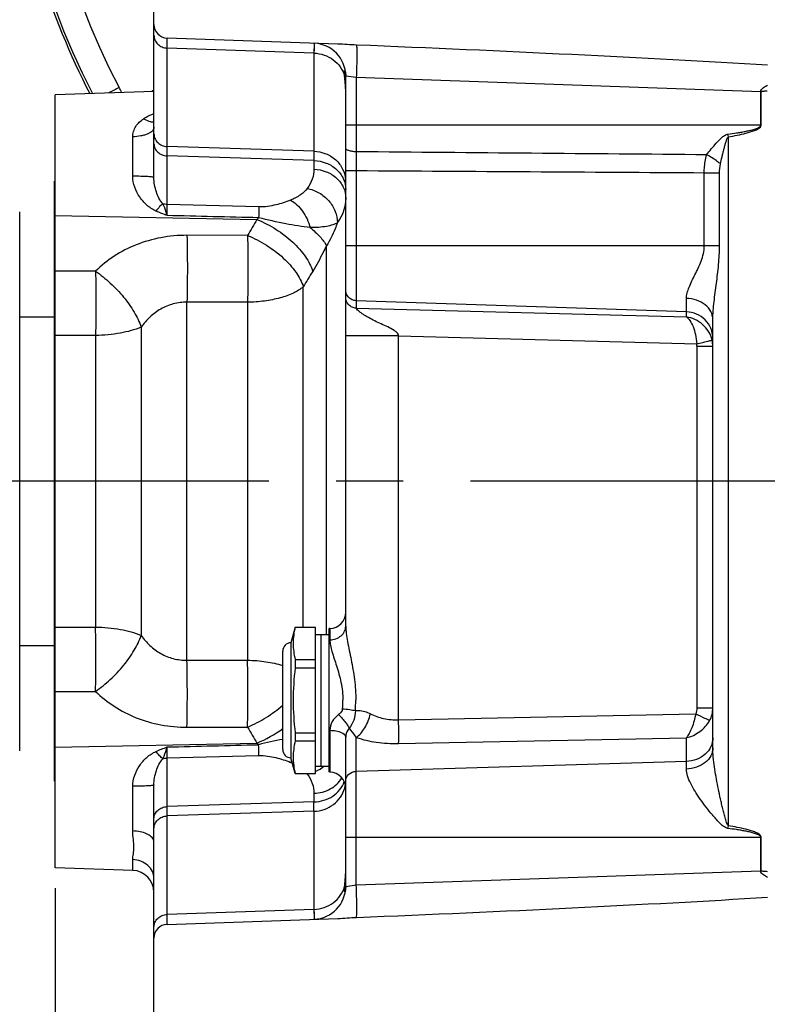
# Model space of a CAD drawing. Header units: millimetres. Extents: x 0 to 1189, y 0 to 841.
# Tile 58 of 68: x 877 to 932, y 359 to 431. Entities that reach past the tile are written whole.
import ezdxf

# ---------------------------------------------------------------- set-up
doc = ezdxf.new("R2010")
doc.units = ezdxf.units.MM
doc.header["$LTSCALE"] = 65.395
doc.linetypes.add('CENTER', pattern=[0.6, 0.375, -0.075, 0.075, -0.075])
doc.layers.get('0').update_dxf_attribs({"linetype": 'CONTINUOUS'})
doc.layers.add('3_ALL_AXES', color=7, linetype='CONTINUOUS')
doc.layers.add('LAY0001', color=7, linetype='CONTINUOUS')
doc.styles.get("Standard").update_dxf_attribs({"font": 'arial.ttf'})
doc.dimstyles.new('DIMSTYLE_2', dxfattribs={"dimtxt": 3, "dimasz": 3, "dimexe": 2, "dimexo": 1.5, "dimgap": 0.75, "dimtad": 1, "dimdec": 1, "dimlfac": 2.5, "dimdsep": 46, "dimtxsty": 'Standard', "dimblk": '_FILLED', "dimblk1": '_FILLED', "dimblk2": '_FILLED', "dimcen": 0.09, "dimadec": 1, "dimazin": 2, "dimtp": 0.5, "dimtm": 0.5, "dimtfac": 1, "dimtdec": 1, "dimtofl": 0, "dimtmove": 0, "dimatfit": 3, "dimldrblk": '_FILLED', "dimfxl": 0, "dimtolj": 1, "dimarcsym": 0})
doc.dimstyles.new('DIMSTYLE_3', dxfattribs={"dimtxt": 3, "dimasz": 3, "dimexe": 2, "dimexo": 1.5, "dimgap": 0.75, "dimtad": 1, "dimdec": 0, "dimlfac": 2.5, "dimdsep": 46, "dimtxsty": 'Standard', "dimblk": '_FILLED', "dimblk1": '_FILLED', "dimblk2": '_FILLED', "dimcen": 0.09, "dimadec": 0, "dimazin": 2, "dimtp": 0.5, "dimtm": 0.5, "dimtfac": 1, "dimtdec": 0, "dimtofl": 0, "dimtmove": 0, "dimatfit": 3, "dimldrblk": '_FILLED', "dimfxl": 0, "dimtolj": 1, "dimarcsym": 0})

# ---------------------------------------------------------------- blocks, each defined once
blk = doc.blocks.new('_FILLED')
at = {"color": 0, "linetype": 'ByBlock'}
blk.add_solid([(0, 0), (-1, 0.25), (-1, -0.25)], dxfattribs=at)
blk = doc.blocks.new('*D4')
at = {"color": 2, "linetype": 'Continuous'}
for p, q in [((825.397, 402.179), (825.397, 604.364)), ((931.677, 461.294), (931.677, 604.364)), ((825.397, 602.364), (878.537, 602.364)), ((931.677, 602.364), (878.537, 602.364))]:
    blk.add_line(p, q, dxfattribs=at)
at = {"color": 2, "linetype": 'Continuous', "xscale": 3, "yscale": 3, "zscale": 3, "rotation": 180}
blk.add_blockref('_FILLED', (825.397, 602.364), dxfattribs=at)
at = {"color": 2, "linetype": 'Continuous', "xscale": 3, "yscale": 3, "zscale": 3}
blk.add_blockref('_FILLED', (931.677, 602.364), dxfattribs=at)
at = {"color": 2, "linetype": 'Continuous', "insert": (878.537, 606.114), "char_height": 3, "width": 6.99257, "attachment_point": 2, "line_spacing_factor": 0.9}
blk.add_mtext('266', dxfattribs=at)
blk = doc.blocks.new('*D7')
at = {"color": 2, "linetype": 'Continuous'}
for p, q in [((983.677, 373.551), (983.677, 281.724)), ((879.677, 367.951), (879.677, 281.724)), ((879.677, 283.724), (931.677, 283.724)), ((983.677, 283.724), (931.677, 283.724))]:
    blk.add_line(p, q, dxfattribs=at)
at = {"color": 2, "linetype": 'Continuous', "xscale": 3, "yscale": 3, "zscale": 3, "rotation": 180}
blk.add_blockref('_FILLED', (879.677, 283.724), dxfattribs=at)
at = {"color": 2, "linetype": 'Continuous', "xscale": 3, "yscale": 3, "zscale": 3}
blk.add_blockref('_FILLED', (983.677, 283.724), dxfattribs=at)
at = {"color": 2, "linetype": 'Continuous', "insert": (931.677, 287.474), "char_height": 3, "width": 6.99257, "attachment_point": 2, "line_spacing_factor": 0.9}
blk.add_mtext('260', dxfattribs=at)

msp = doc.modelspace()

# ---------------------------------------------------------------- linework, layer by layer
at = {"color": 7, "linetype": 'Continuous'}
for p, q in [((886.877, 419.861), (886.877, 448.808)), ((900.302, 429.61), (887.842, 430.045)), ((900.877, 387.099), (900.877, 427.272)), ((879.597, 419.562), (879.677, 419.602)), ((879.597, 419.562), (879.597, 375.796)), ((877.077, 377.996), (877.077, 417.362)), ((927.677, 378.217), (927.677, 409.495)), ((898.677, 376.336), (898.677, 387.021)), ((900.877, 368.085), (900.877, 378.987)), ((879.677, 375.756), (879.597, 375.796)), ((886.877, 331.279), (886.877, 375.497)), ((887.842, 365.313), (900.302, 365.748))]:
    msp.add_line(p, q, dxfattribs=at)
at = {"color": 9, "linetype": 'Continuous'}
for p, q in [((887.842, 417.891), (887.842, 430.045)), ((887.842, 429.762), (887.842, 429.91)), ((887.842, 429.322), (887.842, 429.762)), ((898.561, 429.671), (898.561, 429.66)), ((898.561, 429.671), (898.561, 429.66)), ((898.561, 429.66), (898.562, 429.626)), ((898.561, 429.66), (898.562, 429.626)), ((898.562, 429.626), (898.561, 428.948)), ((898.562, 429.49), (898.562, 429.264)), ((898.561, 428.948), (887.842, 429.322)), ((898.562, 429.264), (898.561, 428.948)), ((898.561, 428.948), (898.561, 421.784)), ((901.649, 427.164), (900.877, 427.272)), ((901.649, 427.164), (901.649, 421.742)), ((931.173, 426.133), (901.649, 427.164)), ((931.208, 426.133), (931.173, 426.133)), ((931.173, 423.679), (931.173, 426.133)), ((931.208, 423.679), (931.208, 426.133)), ((886.867, 424.536), (886.877, 424.54)), ((886.867, 424.535), (886.877, 424.539)), ((931.208, 423.679), (900.877, 423.679)), ((885.333, 419.957), (885.333, 422.839)), ((928.814, 372.521), (928.814, 422.836)), ((898.561, 421.784), (887.842, 422.126)), ((898.561, 421.103), (887.842, 421.446)), ((898.561, 421.103), (898.561, 420.472)), ((901.649, 420.347), (900.877, 420.347)), ((901.649, 420.347), (901.649, 410.324)), ((927.05, 414.879), (927.05, 420.191)), ((928.166, 420.191), (927.05, 420.191)), ((928.166, 414.879), (928.166, 420.191)), ((894.521, 417.713), (887.842, 417.891)), ((893.71, 415.629), (889.288, 415.643)), ((899.472, 386.479), (899.472, 414.874)), ((928.166, 414.879), (900.877, 414.879)), ((897.781, 387.021), (897.781, 411.878)), ((889.288, 384.605), (889.288, 410.752)), ((893.71, 410.75), (889.288, 410.752)), ((893.71, 410.75), (893.71, 384.607)), ((925.747, 410.056), (901.649, 410.869)), ((925.747, 409.678), (925.747, 411.034)), ((901.649, 410.324), (925.747, 409.678)), ((885.951, 408.943), (885.951, 386.415)), ((882.615, 408.328), (882.615, 387.03)), ((904.737, 408.31), (900.877, 408.31)), ((904.737, 380.253), (904.737, 408.31)), ((904.737, 408.31), (926.498, 407.727)), ((926.519, 407.54), (927.677, 407.54)), ((926.519, 407.54), (926.519, 381.123)), ((899.719, 386.915), (899.719, 386.089)), ((889.288, 384.605), (893.71, 384.607)), ((904.737, 380.253), (926.425, 380.69)), ((926.519, 381.123), (927.677, 381.123)), ((889.288, 379.715), (893.71, 379.728)), ((899.719, 379.489), (899.719, 376.442)), ((901.649, 368.193), (901.649, 378.965)), ((904.737, 378.522), (925.747, 378.945)), ((925.747, 376.66), (925.747, 378.945)), ((887.842, 377.467), (894.521, 377.645)), ((887.842, 365.313), (887.842, 377.467)), ((925.747, 377.215), (901.649, 376.487)), ((885.333, 372.134), (885.333, 375.401)), ((898.561, 374.886), (898.561, 374.255)), ((898.561, 374.255), (887.842, 373.912)), ((898.561, 373.574), (887.842, 373.231)), ((898.561, 373.574), (898.561, 366.41)), ((900.877, 371.679), (931.208, 371.679)), ((931.173, 369.224), (931.173, 371.679)), ((931.208, 369.224), (931.208, 371.679)), ((885.333, 369.254), (885.333, 370.041)), ((901.649, 368.193), (931.173, 369.224)), ((931.208, 369.224), (931.173, 369.224)), ((900.877, 368.085), (901.649, 368.193)), ((898.561, 366.41), (887.842, 366.036)), ((898.561, 366.41), (898.562, 366.097)), ((898.561, 366.41), (898.562, 365.733)), ((887.842, 365.372), (887.842, 365.549)), ((887.842, 365.32), (887.842, 365.372)), ((898.562, 365.733), (898.561, 365.687)), ((887.842, 365.313), (887.842, 365.32))]:
    msp.add_line(p, q, dxfattribs=at)
for points in [[(887.842, 429.91), (887.842, 430.009), (887.842, 430.036), (887.842, 430.045)], [(898.562, 429.626), (898.562, 429.569), (898.562, 429.49)], [(898.562, 366.097), (898.562, 365.87), (898.562, 365.791), (898.562, 365.733)], [(887.842, 365.549), (887.842, 365.752), (887.842, 366.036)], [(898.562, 365.733), (898.561, 365.699), (898.561, 365.687)]]:
    msp.add_lwpolyline(points, dxfattribs=at)
at = {"color": 7, "linetype": 'Continuous'}
for centre, radius, start, end in [((931.677, 451.279), 60.4, 143.19461, 200.19993), ((931.677, 451.279), 55.4, 152.27497, 207.14984), ((887.877, 431.045), 1, 180, 268), ((898.477, 427.272), 2.4, 0, 87.80418), ((889.455, 422.202), 4.8, 122.50047, 124.58139), ((899.677, 388.115), 1.2, 272, 360), ((899.677, 375.243), 1.2, 0, 88), ((885.277, 367.655), 1.6, 0.48113, 88), ((898.477, 368.085), 2.4, 272.46054, 360), ((887.877, 364.313), 1, 92, 180)]:
    msp.add_arc(centre, radius, start, end, dxfattribs=at)
at = {"color": 9, "linetype": 'Continuous'}
for centre, radius, start, end in [((931.607, 451.279), 53.4, 152.27497, 207.72503), ((931.677, 451.335), 55.6, 187.29688, 207.11578), ((937.185, 325.99), 113.5, 117.74993, 118.17259), ((877.608, 422.899), 7.603, 24.70128, 27.72431), ((890.744, 416.238), 38.638, 9.8324, 10.13075), ((638.806, 421.443), 259.756, 359.92495, 0.07505), ((1433.669, 421.045), 532.02, 179.9249, 180.0751), ((898.752, 419.529), 2.125, 4.03191, 4.25626), ((1165.014, 257.903), 313.82, 149.58032, 149.82777), ((886.133, 425.534), 12.022, 313.40257, 314.24393), ((1257.86, 195.206), 420.243, 148.78293, 148.96326), ((925.698, 407.54), 1.979, 0.02021, 13.12152), ((925.663, 407.54), 0.856, 0.00799, 12.61659), ((894.614, 381.682), 6.058, 354.15973, 359.96755), ((889.782, 381.682), 11.827, 356.33527, 359.98306), ((925.753, 381.123), 1.924, 331.39772, 359.99732), ((1165.014, 537.455), 313.82, 210.17223, 210.41968), ((891.005, 386.798), 8.909, 292.3574, 306.28925), ((886.133, 369.824), 12.022, 45.75606, 46.59746), ((905.121, 334.809), 44.897, 101.36058, 103.65612), ((895.952, 378.829), 1.902, 297.90706, 301.63063), ((894.975, 372.616), 4.902, 65.82634, 67.61023), ((897.51, 379.074), 2.84, 294.27815, 309.36675), ((896.907, 375.453), 1.436, 35.85565, 37.98733), ((897.593, 378.848), 2.598, 280.59201, 284.7883), ((898.74, 375.831), 2.138, 344.6137, 350.93183), ((594.336, 373.914), 304.225, 359.93592, 0.06408), ((890.93, 379.087), 38.449, 349.86851, 350.16833), ((886.447, 371.326), 0.431, 8.75029, 17.14049), ((886.468, 371.33), 0.409, 0.02937, 8.71239)]:
    msp.add_arc(centre, radius, start, end, dxfattribs=at)
at = {"color": 7, "linetype": 'Continuous'}
for centre, major_axis, start_param, end_param in [((891.544, 427.514), (68.769, -2.401), 0.948875, 1.424377), ((891.544, 367.843), (-68.769, -2.401), 1.717216, 2.192717)]:
    msp.add_ellipse(centre, major_axis=major_axis, ratio=0.034878, start_param=start_param, end_param=end_param, dxfattribs=at)
at = {"color": 9, "linetype": 'Continuous'}
for points, knots in [([(886.877, 430.261), (886.877, 430.141), (886.928, 429.897), (887.143, 429.589), (887.463, 429.38), (887.715, 429.326), (887.842, 429.322)], [0, 0, 0, 0, 0.242925, 0.489985, 0.74287, 1, 1, 1, 1]), ([(901.66, 429.537), (901.667, 429.504), (901.674, 429.413), (901.681, 429.243), (901.684, 429.008), (901.684, 428.586), (901.674, 427.965), (901.659, 427.443), (901.649, 427.164)], [0, 0, 0, 0, 0.042332, 0.114698, 0.214946, 0.339952, 0.647876, 1, 1, 1, 1]), ([(931.173, 426.133), (931.175, 426.193), (931.226, 426.311), (931.361, 426.434), (931.514, 426.532), (931.622, 426.586), (931.677, 426.611)], [0, 0, 0, 0, 0.248375, 0.498863, 0.749484, 1, 1, 1, 1]), ([(931.208, 426.133), (931.208, 426.143), (931.232, 426.151), (931.265, 426.161), (931.314, 426.169), (931.369, 426.176), (931.445, 426.183), (931.539, 426.19), (931.615, 426.194), (931.653, 426.196)], [0, 0, 0, 0, 0.060674, 0.123374, 0.248587, 0.373821, 0.499058, 0.749527, 1, 1, 1, 1]), ([(886.123, 424.158), (886.18, 424.196), (886.418, 424.342), (886.672, 424.458), (886.867, 424.536)], [0, 0, 0, 0, 0.246434, 1, 1, 1, 1]), ([(885.333, 422.839), (885.333, 422.972), (885.373, 423.239), (885.6, 423.726), (885.901, 424.01), (886.123, 424.158)], [0, 0, 0, 0, 0.251136, 0.498585, 1, 1, 1, 1]), ([(886.878, 423.903), (886.761, 423.89), (886.487, 423.944), (886.25, 424.074), (886.123, 424.158)], [0, 0, 0, 0, 0.435993, 1, 1, 1, 1]), ([(928.779, 423.035), (928.989, 423.062), (929.302, 423.106), (929.719, 423.174), (930.031, 423.23), (930.341, 423.295), (930.647, 423.37), (930.902, 423.455), (931.084, 423.543), (931.173, 423.628), (931.173, 423.679)], [0, 0, 0, 0, 0.250593, 0.375892, 0.501191, 0.626488, 0.751778, 0.877003, 0.93957, 1, 1, 1, 1]), ([(928.814, 422.836), (929.029, 422.874), (929.456, 422.953), (929.989, 423.072), (930.407, 423.186), (930.721, 423.292), (931.001, 423.412), (931.208, 423.574), (931.208, 423.679)], [0, 0, 0, 0, 0.25127, 0.502529, 0.628166, 0.75379, 0.879298, 1, 1, 1, 1]), ([(886.877, 423.537), (886.877, 423.491), (886.854, 423.393), (886.759, 423.262), (886.613, 423.145), (886.421, 423.042), (886.188, 422.957), (885.824, 422.869), (885.532, 422.842), (885.333, 422.839)], [0, 0, 0, 0, 0.075184, 0.160633, 0.26242, 0.382347, 0.519396, 0.67079, 1, 1, 1, 1]), ([(886.877, 423.065), (886.877, 422.946), (886.928, 422.701), (887.143, 422.393), (887.463, 422.185), (887.715, 422.131), (887.842, 422.126)], [0, 0, 0, 0, 0.242925, 0.489985, 0.74287, 1, 1, 1, 1]), ([(927.226, 421.526), (927.337, 421.668), (927.562, 421.951), (927.917, 422.367), (928.232, 422.703), (928.515, 422.938), (928.688, 423.023), (928.779, 423.035)], [0, 0, 0, 0, 0.246006, 0.495474, 0.747355, 0.873917, 1, 1, 1, 1]), ([(886.877, 422.328), (886.877, 422.215), (886.929, 421.983), (887.147, 421.694), (887.466, 421.5), (887.716, 421.45), (887.842, 421.446)], [0, 0, 0, 0, 0.235769, 0.479974, 0.735825, 1, 1, 1, 1]), ([(928.232, 420.858), (928.269, 421.026), (928.326, 421.279), (928.406, 421.615), (928.468, 421.867), (928.533, 422.118), (928.591, 422.327), (928.642, 422.493), (928.683, 422.616), (928.724, 422.717), (928.766, 422.792), (928.795, 422.827), (928.814, 422.836)], [0, 0, 0, 0, 0.249228, 0.374111, 0.499142, 0.624299, 0.74956, 0.812225, 0.874906, 0.937581, 0.968919, 1, 1, 1, 1]), ([(898.561, 421.784), (898.851, 421.774), (899.43, 421.655), (900.174, 421.195), (900.698, 420.512), (900.851, 419.961), (900.871, 419.687)], [0, 0, 0, 0, 0.256802, 0.509681, 0.757006, 1, 1, 1, 1]), ([(901.649, 421.742), (901.55, 421.743), (901.364, 421.758), (901.148, 421.805), (901.01, 421.864), (900.924, 421.918), (900.877, 421.981), (900.877, 422.021)], [0, 0, 0, 0, 0.34499, 0.64259, 0.763097, 0.86164, 1, 1, 1, 1]), ([(927.05, 420.191), (927.05, 420.306), (927.065, 420.755), (927.133, 421.204), (927.226, 421.526)], [0, 0, 0, 0, 0.255018, 1, 1, 1, 1]), ([(928.232, 420.858), (928.158, 420.919), (927.84, 421.167), (927.497, 421.382), (927.226, 421.526)], [0, 0, 0, 0, 0.23833, 1, 1, 1, 1]), ([(898.561, 421.103), (898.864, 421.094), (899.464, 420.974), (900.23, 420.508), (900.752, 419.814), (900.877, 419.256), (900.877, 418.985)], [0, 0, 0, 0, 0.264176, 0.520026, 0.76423, 1, 1, 1, 1]), ([(898.561, 420.472), (898.561, 420.229), (898.471, 419.723), (898.224, 419.275), (898.071, 419.064)], [0, 0, 0, 0, 0.481879, 1, 1, 1, 1]), ([(898.561, 420.472), (898.864, 420.462), (899.464, 420.343), (900.23, 419.877), (900.752, 419.183), (900.877, 418.625), (900.877, 418.354)], [0, 0, 0, 0, 0.264176, 0.520026, 0.76423, 1, 1, 1, 1]), ([(887.025, 417.412), (886.784, 417.522), (886.337, 417.822), (885.807, 418.426), (885.435, 419.145), (885.333, 419.686), (885.333, 419.957)], [0, 0, 0, 0, 0.248582, 0.495902, 0.746059, 1, 1, 1, 1]), ([(886.877, 419.861), (886.877, 419.865), (886.866, 419.873), (886.828, 419.885), (886.742, 419.901), (886.603, 419.915), (886.414, 419.929), (886.184, 419.941), (885.819, 419.953), (885.531, 419.957), (885.333, 419.957)], [0, 0, 0, 0, 0.007603, 0.022953, 0.080148, 0.171875, 0.295071, 0.445325, 0.61718, 1, 1, 1, 1]), ([(887.528, 417.946), (887.408, 418.062), (887.228, 418.35), (886.973, 418.985), (886.877, 419.507), (886.877, 419.861)], [0, 0, 0, 0, 0.242944, 0.484486, 1, 1, 1, 1]), ([(898.071, 419.064), (897.938, 418.88), (897.549, 418.542), (897.097, 418.315), (896.842, 418.21)], [0, 0, 0, 0, 0.451384, 1, 1, 1, 1]), ([(898.071, 419.064), (898.37, 419.008), (898.956, 418.787), (899.673, 418.2), (900.155, 417.431), (900.27, 416.843), (900.265, 416.561)], [0, 0, 0, 0, 0.254668, 0.51278, 0.763622, 1, 1, 1, 1]), ([(887.528, 417.946), (887.442, 417.886), (887.263, 417.714), (887.109, 417.524), (887.025, 417.412)], [0, 0, 0, 0, 0.429263, 1, 1, 1, 1]), ([(887.842, 417.086), (887.818, 417.168), (887.731, 417.461), (887.627, 417.75), (887.528, 417.946)], [0, 0, 0, 0, 0.282507, 1, 1, 1, 1]), ([(887.842, 417.086), (887.842, 417.166), (887.841, 417.434), (887.841, 417.703), (887.842, 417.891)], [0, 0, 0, 0, 0.29987, 1, 1, 1, 1]), ([(896.842, 418.21), (896.497, 418.067), (895.944, 417.89), (895.163, 417.739), (894.739, 417.707), (894.521, 417.713)], [0, 0, 0, 0, 0.468574, 0.726112, 1, 1, 1, 1]), ([(896.842, 418.21), (897.189, 418.026), (897.805, 417.41), (898.164, 416.638), (898.282, 416.209)], [0, 0, 0, 0, 0.468573, 1, 1, 1, 1]), ([(900.877, 418.354), (900.877, 418.046), (900.764, 417.402), (900.456, 416.831), (900.265, 416.56)], [0, 0, 0, 0, 0.481906, 1, 1, 1, 1]), ([(894.521, 417.713), (894.522, 417.661), (894.525, 417.397), (894.524, 417.134), (894.521, 416.922)], [0, 0, 0, 0, 0.196686, 1, 1, 1, 1]), ([(894.394, 416.799), (894.879, 416.601), (895.806, 416.117), (897.012, 415.199), (897.94, 414.167), (898.353, 413.39), (898.465, 413.011)], [0, 0, 0, 0, 0.275217, 0.546096, 0.792485, 1, 1, 1, 1]), ([(898.282, 416.209), (897.688, 416.273), (896.427, 416.486), (895.181, 416.762), (894.521, 416.922)], [0, 0, 0, 0, 0.468251, 1, 1, 1, 1]), ([(900.265, 416.561), (900.163, 416.496), (899.906, 416.386), (899.245, 416.232), (898.684, 416.206), (898.282, 416.209)], [0, 0, 0, 0, 0.178957, 0.406291, 1, 1, 1, 1]), ([(900.265, 416.56), (900.214, 416.411), (899.998, 415.827), (899.718, 415.267), (899.472, 414.874)], [0, 0, 0, 0, 0.25453, 1, 1, 1, 1]), ([(898.282, 416.209), (898.539, 415.999), (898.982, 415.593), (899.349, 415.111), (899.472, 414.874)], [0, 0, 0, 0, 0.553999, 1, 1, 1, 1]), ([(889.288, 415.643), (888.65, 415.645), (887.383, 415.53), (885.579, 415.01), (883.96, 414.177), (883.028, 413.43), (882.615, 413.023)], [0, 0, 0, 0, 0.260741, 0.515958, 0.762742, 1, 1, 1, 1]), ([(889.288, 415.643), (889.308, 414.845), (889.323, 413.214), (889.307, 411.584), (889.288, 410.752)], [0, 0, 0, 0, 0.48978, 1, 1, 1, 1]), ([(893.71, 415.629), (894.193, 415.433), (895.116, 414.956), (896.319, 414.048), (897.248, 413.026), (897.666, 412.255), (897.781, 411.878)], [0, 0, 0, 0, 0.274941, 0.545564, 0.791998, 1, 1, 1, 1]), ([(893.71, 415.629), (893.73, 414.833), (893.745, 413.207), (893.729, 411.58), (893.71, 410.75)], [0, 0, 0, 0, 0.489622, 1, 1, 1, 1]), ([(899.472, 414.874), (899.393, 414.709), (899.078, 414.077), (898.736, 413.458), (898.465, 413.011)], [0, 0, 0, 0, 0.258438, 1, 1, 1, 1]), ([(925.747, 411.034), (925.747, 411.165), (925.795, 411.445), (926.001, 412.026), (926.301, 412.62), (926.611, 413.25), (926.833, 413.76), (927.004, 414.304), (927.05, 414.687), (927.05, 414.879)], [0, 0, 0, 0, 0.096409, 0.205436, 0.451296, 0.58352, 0.719818, 0.859064, 1, 1, 1, 1]), ([(927.677, 409.495), (927.677, 409.929), (927.762, 410.812), (927.943, 412.142), (928.114, 413.5), (928.166, 414.418), (928.166, 414.879)], [0, 0, 0, 0, 0.240836, 0.490779, 0.744618, 1, 1, 1, 1]), ([(882.615, 413.023), (882.633, 412.261), (882.647, 410.696), (882.632, 409.13), (882.615, 408.328)], [0, 0, 0, 0, 0.487251, 1, 1, 1, 1]), ([(882.615, 413.023), (882.994, 412.762), (883.72, 412.173), (884.669, 411.165), (885.438, 410.086), (885.817, 409.319), (885.951, 408.943)], [0, 0, 0, 0, 0.258483, 0.522969, 0.775518, 1, 1, 1, 1]), ([(897.781, 411.878), (897.561, 411.695), (897.012, 411.373), (896.05, 411.035), (894.924, 410.814), (894.123, 410.757), (893.71, 410.75)], [0, 0, 0, 0, 0.19978, 0.439815, 0.71105, 1, 1, 1, 1]), ([(901.649, 410.869), (901.548, 410.872), (901.345, 410.917), (901.089, 411.09), (900.917, 411.343), (900.877, 411.543), (900.877, 411.641)], [0, 0, 0, 0, 0.253983, 0.505582, 0.753933, 1, 1, 1, 1]), ([(889.288, 410.752), (888.953, 410.758), (888.282, 410.678), (887.354, 410.297), (886.562, 409.704), (886.137, 409.207), (885.951, 408.943)], [0, 0, 0, 0, 0.254678, 0.506243, 0.75436, 1, 1, 1, 1]), ([(901.649, 410.324), (901.548, 410.327), (901.345, 410.372), (901.089, 410.545), (900.917, 410.798), (900.877, 410.998), (900.877, 411.096)], [0, 0, 0, 0, 0.253983, 0.505582, 0.753933, 1, 1, 1, 1]), ([(927.677, 409.495), (927.677, 409.693), (927.566, 410.111), (927.124, 410.612), (926.488, 410.943), (925.999, 411.027), (925.747, 411.034)], [0, 0, 0, 0, 0.219945, 0.458279, 0.720819, 1, 1, 1, 1]), ([(904.737, 408.31), (904.733, 408.397), (904.627, 408.557), (904.34, 408.754), (903.943, 408.949), (903.465, 409.163), (902.995, 409.384), (902.618, 409.583), (902.333, 409.75), (902.136, 409.876), (901.958, 410.001), (901.809, 410.119), (901.709, 410.212), (901.66, 410.279), (901.649, 410.311), (901.649, 410.324)], [0, 0, 0, 0, 0.068942, 0.1392, 0.279732, 0.41982, 0.558619, 0.69434, 0.759903, 0.822767, 0.881396, 0.933295, 0.974434, 0.989334, 1, 1, 1, 1]), ([(927.677, 408.125), (927.677, 408.371), (927.576, 408.871), (927.148, 409.504), (926.508, 409.935), (926.001, 410.048), (925.747, 410.056)], [0, 0, 0, 0, 0.246068, 0.494418, 0.746016, 1, 1, 1, 1]), ([(925.747, 409.678), (925.851, 409.611), (926.044, 409.385), (926.258, 408.943), (926.422, 408.373), (926.482, 407.95), (926.498, 407.727)], [0, 0, 0, 0, 0.17297, 0.404355, 0.686883, 1, 1, 1, 1]), ([(927.625, 407.989), (927.524, 408.424), (927.027, 409.228), (926.177, 409.62), (925.747, 409.678)], [0, 0, 0, 0, 0.507076, 1, 1, 1, 1]), ([(885.951, 408.943), (885.468, 408.733), (884.359, 408.438), (883.224, 408.337), (882.615, 408.328)], [0, 0, 0, 0, 0.463868, 1, 1, 1, 1]), ([(926.498, 407.727), (926.638, 407.759), (926.898, 407.817), (927.239, 407.896), (927.464, 407.948), (927.58, 407.977), (927.615, 407.985), (927.625, 407.989)], [0, 0, 0, 0, 0.371975, 0.688962, 0.908158, 0.971202, 1, 1, 1, 1]), ([(882.615, 387.03), (883.224, 387.021), (884.359, 386.919), (885.468, 386.624), (885.951, 386.415)], [0, 0, 0, 0, 0.536132, 1, 1, 1, 1]), ([(882.615, 382.335), (882.633, 383.097), (882.647, 384.662), (882.632, 386.227), (882.615, 387.03)], [0, 0, 0, 0, 0.487251, 1, 1, 1, 1]), ([(899.719, 386.089), (899.87, 386.094), (900.168, 386.15), (900.551, 386.371), (900.813, 386.701), (900.877, 386.97), (900.877, 387.099)], [0, 0, 0, 0, 0.269429, 0.527565, 0.76968, 1, 1, 1, 1]), ([(900.877, 387.099), (900.877, 386.922), (900.911, 386.545), (901.049, 385.728), (901.292, 384.612), (901.542, 383.185), (901.61, 382.186), (901.61, 381.679)], [0, 0, 0, 0, 0.096982, 0.206977, 0.453787, 0.722023, 1, 1, 1, 1]), ([(882.615, 382.335), (882.994, 382.596), (883.72, 383.185), (884.669, 384.193), (885.438, 385.272), (885.817, 386.039), (885.951, 386.415)], [0, 0, 0, 0, 0.258483, 0.522969, 0.775518, 1, 1, 1, 1]), ([(885.951, 386.415), (886.137, 386.151), (886.562, 385.654), (887.354, 385.061), (888.282, 384.68), (888.953, 384.6), (889.288, 384.605)], [0, 0, 0, 0, 0.245631, 0.493746, 0.745309, 1, 1, 1, 1]), ([(899.719, 386.089), (899.719, 385.957), (899.757, 385.67), (899.922, 385.038), (900.229, 384.153), (900.57, 382.978), (900.672, 382.12), (900.672, 381.679)], [0, 0, 0, 0, 0.087597, 0.19048, 0.432596, 0.707615, 1, 1, 1, 1]), ([(889.288, 379.715), (889.308, 380.513), (889.323, 382.144), (889.307, 383.774), (889.288, 384.605)], [0, 0, 0, 0, 0.48978, 1, 1, 1, 1]), ([(893.71, 384.607), (894.16, 384.6), (895.027, 384.534), (895.878, 384.352), (896.277, 384.229)], [0, 0, 0, 0, 0.518678, 1, 1, 1, 1]), ([(893.71, 379.728), (893.73, 380.525), (893.745, 382.151), (893.729, 383.778), (893.71, 384.607)], [0, 0, 0, 0, 0.489622, 1, 1, 1, 1]), ([(882.615, 382.335), (883.028, 381.927), (883.96, 381.181), (885.579, 380.347), (887.383, 379.827), (888.65, 379.713), (889.288, 379.715)], [0, 0, 0, 0, 0.23725, 0.484033, 0.739249, 1, 1, 1, 1]), ([(893.71, 379.728), (894.183, 379.92), (895.089, 380.386), (895.905, 380.996), (896.278, 381.334)], [0, 0, 0, 0, 0.503494, 1, 1, 1, 1]), ([(900.359, 380.638), (900.176, 380.498), (899.86, 380.161), (899.719, 379.708), (899.719, 379.489)], [0, 0, 0, 0, 0.51218, 1, 1, 1, 1]), ([(900.64, 381.066), (900.636, 381.022), (900.59, 380.852), (900.462, 380.717), (900.359, 380.638)], [0, 0, 0, 0, 0.252059, 1, 1, 1, 1]), ([(900.359, 380.638), (900.45, 380.545), (900.622, 380.36), (900.848, 380.089), (901.02, 379.852), (901.108, 379.704), (901.133, 379.639)], [0, 0, 0, 0, 0.308178, 0.596223, 0.834594, 1, 1, 1, 1]), ([(900.64, 381.066), (900.819, 381.051), (901.136, 381.015), (901.451, 380.961), (901.586, 380.926)], [0, 0, 0, 0, 0.562861, 1, 1, 1, 1]), ([(901.586, 380.926), (901.584, 380.694), (901.502, 380.231), (901.275, 379.819), (901.133, 379.639)], [0, 0, 0, 0, 0.502915, 1, 1, 1, 1]), ([(901.586, 380.926), (901.665, 380.936), (902.041, 380.947), (902.415, 380.831), (902.679, 380.696)], [0, 0, 0, 0, 0.211828, 1, 1, 1, 1]), ([(901.649, 378.965), (901.769, 379.05), (902.001, 379.271), (902.394, 379.831), (902.594, 380.34), (902.679, 380.696)], [0, 0, 0, 0, 0.215866, 0.462648, 1, 1, 1, 1]), ([(902.679, 380.696), (902.982, 380.542), (903.657, 380.305), (904.37, 380.242), (904.737, 380.253)], [0, 0, 0, 0, 0.480785, 1, 1, 1, 1]), ([(926.425, 380.69), (926.364, 380.343), (926.234, 379.853), (925.975, 379.279), (925.826, 379.043), (925.747, 378.945)], [0, 0, 0, 0, 0.55982, 0.8002, 1, 1, 1, 1]), ([(926.425, 380.69), (926.642, 380.589), (926.982, 380.427), (927.322, 380.267), (927.442, 380.202)], [0, 0, 0, 0, 0.637108, 1, 1, 1, 1]), ([(904.737, 378.522), (904.747, 378.766), (904.75, 379.343), (904.744, 379.92), (904.737, 380.253)], [0, 0, 0, 0, 0.42278, 1, 1, 1, 1]), ([(925.747, 378.945), (926.096, 379.025), (926.768, 379.335), (927.27, 379.885), (927.442, 380.202)], [0, 0, 0, 0, 0.498483, 1, 1, 1, 1]), ([(899.719, 379.489), (899.868, 379.486), (900.086, 379.467), (900.361, 379.403), (900.628, 379.312), (900.877, 379.149), (900.877, 378.987)], [0, 0, 0, 0, 0.338444, 0.493776, 0.634008, 1, 1, 1, 1]), ([(901.133, 379.639), (901.094, 379.594), (900.955, 379.402), (900.877, 379.163), (900.877, 378.987)], [0, 0, 0, 0, 0.25356, 1, 1, 1, 1]), ([(901.133, 379.639), (901.166, 379.589), (901.328, 379.357), (901.511, 379.14), (901.649, 378.965)], [0, 0, 0, 0, 0.210854, 1, 1, 1, 1]), ([(894.521, 377.645), (894.522, 377.697), (894.525, 377.961), (894.524, 378.224), (894.521, 378.436)], [0, 0, 0, 0, 0.196686, 1, 1, 1, 1]), ([(901.649, 378.965), (902.123, 378.805), (903.147, 378.571), (904.194, 378.511), (904.737, 378.522)], [0, 0, 0, 0, 0.479302, 1, 1, 1, 1]), ([(927.677, 378.946), (927.677, 378.725), (927.572, 378.266), (927.136, 377.7), (926.498, 377.32), (926, 377.223), (925.747, 377.215)], [0, 0, 0, 0, 0.233536, 0.476874, 0.733658, 1, 1, 1, 1]), ([(885.333, 375.401), (885.333, 375.672), (885.435, 376.212), (885.807, 376.932), (886.337, 377.536), (886.784, 377.836), (887.025, 377.946)], [0, 0, 0, 0, 0.253992, 0.504157, 0.75143, 1, 1, 1, 1]), ([(887.528, 377.412), (887.442, 377.472), (887.263, 377.643), (887.109, 377.833), (887.025, 377.946)], [0, 0, 0, 0, 0.429267, 1, 1, 1, 1]), ([(887.528, 377.412), (887.558, 377.471), (887.685, 377.749), (887.776, 378.043), (887.842, 378.272)], [0, 0, 0, 0, 0.217663, 1, 1, 1, 1]), ([(887.842, 377.467), (887.842, 377.52), (887.84, 377.788), (887.841, 378.056), (887.842, 378.272)], [0, 0, 0, 0, 0.196152, 1, 1, 1, 1]), ([(894.521, 377.645), (894.739, 377.651), (895.163, 377.619), (895.944, 377.468), (896.497, 377.29), (896.842, 377.148)], [0, 0, 0, 0, 0.273868, 0.531416, 1, 1, 1, 1]), ([(927.677, 378.217), (927.677, 378.017), (927.567, 377.595), (927.125, 377.088), (926.489, 376.752), (925.999, 376.667), (925.747, 376.66)], [0, 0, 0, 0, 0.221298, 0.46011, 0.722072, 1, 1, 1, 1]), ([(928.814, 372.521), (928.786, 372.534), (928.75, 372.591), (928.697, 372.701), (928.646, 372.85), (928.592, 373.028), (928.542, 373.209), (928.494, 373.389), (928.434, 373.63), (928.361, 373.932), (928.277, 374.295), (928.17, 374.778), (928.044, 375.38), (927.908, 376.099), (927.792, 376.814), (927.705, 377.518), (927.677, 377.987), (927.677, 378.217)], [0, 0, 0, 0, 0.01583, 0.031847, 0.063881, 0.095908, 0.12792, 0.159914, 0.191885, 0.255752, 0.319497, 0.383095, 0.509725, 0.635335, 0.759472, 0.881423, 1, 1, 1, 1]), ([(886.877, 375.497), (886.877, 375.851), (886.973, 376.373), (887.229, 377.008), (887.408, 377.296), (887.528, 377.412)], [0, 0, 0, 0, 0.515538, 0.757068, 1, 1, 1, 1]), ([(898.071, 376.294), (898.224, 376.083), (898.471, 375.635), (898.561, 375.129), (898.561, 374.886)], [0, 0, 0, 0, 0.518109, 1, 1, 1, 1]), ([(900.877, 375.794), (900.877, 375.883), (900.919, 376.066), (901.153, 376.372), (901.454, 376.481), (901.649, 376.487)], [0, 0, 0, 0, 0.235392, 0.480665, 1, 1, 1, 1]), ([(928.779, 372.323), (928.654, 372.34), (928.427, 372.48), (928.154, 372.738), (927.897, 373.016), (927.572, 373.394), (927.189, 373.873), (926.762, 374.45), (926.379, 375.022), (926.058, 375.582), (925.824, 376.12), (925.747, 376.488), (925.747, 376.66)], [0, 0, 0, 0, 0.06969, 0.139789, 0.209553, 0.278839, 0.415441, 0.548369, 0.675945, 0.795818, 0.904829, 1, 1, 1, 1]), ([(886.877, 375.497), (886.877, 375.493), (886.866, 375.484), (886.828, 375.472), (886.742, 375.457), (886.603, 375.442), (886.414, 375.428), (886.184, 375.417), (885.819, 375.405), (885.531, 375.401), (885.333, 375.401)], [0, 0, 0, 0, 0.007603, 0.022953, 0.080148, 0.171875, 0.295071, 0.445325, 0.617179, 1, 1, 1, 1]), ([(898.561, 374.886), (898.971, 374.899), (899.779, 375.106), (900.398, 375.678), (900.598, 376.012)], [0, 0, 0, 0, 0.513333, 1, 1, 1, 1]), ([(898.561, 374.255), (898.806, 374.262), (899.29, 374.343), (899.945, 374.654), (900.467, 375.128), (900.694, 375.532), (900.769, 375.742)], [0, 0, 0, 0, 0.260868, 0.516099, 0.762504, 1, 1, 1, 1]), ([(898.561, 373.574), (898.816, 373.583), (899.323, 373.676), (899.999, 374.035), (900.524, 374.576), (900.736, 375.03), (900.801, 375.264)], [0, 0, 0, 0, 0.255821, 0.508532, 0.756515, 1, 1, 1, 1]), ([(886.877, 373.03), (886.877, 373.142), (886.929, 373.375), (887.147, 373.664), (887.466, 373.858), (887.716, 373.908), (887.842, 373.912)], [0, 0, 0, 0, 0.235769, 0.479974, 0.735825, 1, 1, 1, 1]), ([(886.877, 372.292), (886.877, 372.412), (886.928, 372.657), (887.143, 372.964), (887.463, 373.173), (887.715, 373.227), (887.842, 373.231)], [0, 0, 0, 0, 0.242925, 0.489985, 0.74287, 1, 1, 1, 1]), ([(885.333, 370.041), (885.333, 370.181), (885.382, 370.482), (885.423, 370.973), (885.372, 371.533), (885.333, 371.927), (885.333, 372.134)], [0, 0, 0, 0, 0.199147, 0.43457, 0.703239, 1, 1, 1, 1]), ([(886.858, 371.453), (886.827, 371.554), (886.674, 371.756), (886.32, 371.959), (885.858, 372.097), (885.513, 372.131), (885.333, 372.134)], [0, 0, 0, 0, 0.180295, 0.4115, 0.691149, 1, 1, 1, 1]), ([(931.173, 371.679), (931.173, 371.73), (931.083, 371.815), (930.902, 371.903), (930.647, 371.987), (930.341, 372.063), (930.031, 372.128), (929.719, 372.184), (929.302, 372.251), (928.989, 372.295), (928.779, 372.323)], [0, 0, 0, 0, 0.060474, 0.123044, 0.248264, 0.373547, 0.498837, 0.624129, 0.749421, 1, 1, 1, 1]), ([(931.208, 371.679), (931.208, 371.783), (931.001, 371.945), (930.721, 372.065), (930.407, 372.172), (929.988, 372.286), (929.456, 372.405), (929.029, 372.484), (928.814, 372.521)], [0, 0, 0, 0, 0.120752, 0.246255, 0.371872, 0.497501, 0.748745, 1, 1, 1, 1]), ([(886.877, 368.659), (886.877, 368.836), (886.793, 369.202), (886.444, 369.655), (885.933, 369.958), (885.535, 370.035), (885.333, 370.041)], [0, 0, 0, 0, 0.23329, 0.476534, 0.733422, 1, 1, 1, 1]), ([(931.677, 368.747), (931.622, 368.772), (931.514, 368.826), (931.361, 368.924), (931.226, 369.046), (931.175, 369.164), (931.173, 369.224)], [0, 0, 0, 0, 0.250517, 0.501136, 0.751615, 1, 1, 1, 1]), ([(931.659, 369.161), (931.621, 369.163), (931.544, 369.167), (931.448, 369.174), (931.372, 369.182), (931.315, 369.189), (931.266, 369.197), (931.233, 369.206), (931.208, 369.215), (931.208, 369.224)], [0, 0, 0, 0, 0.250381, 0.50076, 0.625951, 0.751139, 0.876287, 0.938774, 1, 1, 1, 1]), ([(901.66, 365.821), (901.667, 365.854), (901.674, 365.945), (901.681, 366.114), (901.684, 366.35), (901.684, 366.772), (901.674, 367.393), (901.659, 367.915), (901.649, 368.193)], [0, 0, 0, 0, 0.042332, 0.114698, 0.214946, 0.339952, 0.647876, 1, 1, 1, 1]), ([(886.877, 365.097), (886.877, 365.217), (886.928, 365.461), (887.143, 365.769), (887.463, 365.978), (887.715, 366.032), (887.842, 366.036)], [0, 0, 0, 0, 0.242925, 0.489985, 0.74287, 1, 1, 1, 1])]:
    msp.add_open_spline(points, degree=3, knots=knots, dxfattribs=at)
at = {"color": 7, "linetype": 'Continuous'}
for points in [[(901.66, 429.537), (901.207, 429.555), (900.755, 429.594), (900.302, 429.61)], [(900.302, 365.748), (900.755, 365.764), (901.207, 365.803), (901.66, 365.821)]]:
    msp.add_open_spline(points, degree=3, dxfattribs=at)
at = {"color": 9, "linetype": 'Continuous'}
for points in [[(927.226, 421.526), (918.701, 421.595), (910.175, 421.667), (901.649, 421.742)], [(928.166, 420.191), (928.166, 420.415), (928.184, 420.64), (928.232, 420.858)], [(927.05, 420.191), (918.583, 420.242), (910.116, 420.294), (901.649, 420.347)], [(887.842, 417.891), (887.736, 417.894), (887.629, 417.913), (887.528, 417.946)], [(887.842, 417.086), (887.567, 417.187), (887.292, 417.291), (887.025, 417.412)], [(894.521, 416.922), (892.295, 416.977), (890.069, 417.031), (887.842, 417.086)], [(926.519, 381.123), (926.519, 380.975), (926.487, 380.824), (926.425, 380.69)], [(887.842, 378.272), (890.069, 378.327), (892.295, 378.381), (894.521, 378.436)], [(887.025, 377.946), (887.292, 378.067), (887.567, 378.171), (887.842, 378.272)], [(887.528, 377.412), (887.629, 377.445), (887.736, 377.464), (887.842, 377.467)]]:
    msp.add_open_spline(points, degree=3, dxfattribs=at)
at = {"layer": '3_ALL_AXES', "color": 7, "linetype": 'Continuous'}
for p, q in [((879.677, 369.451), (879.677, 425.906)), ((877.077, 409.679), (879.597, 409.679)), ((897.183, 387.021), (896.877, 385.879)), ((897.186, 387.021), (898.677, 387.021)), ((899.719, 386.915), (899.677, 386.914)), ((899.677, 376.444), (899.677, 386.914)), ((898.677, 386.479), (899.677, 386.479)), ((899.077, 376.879), (899.077, 386.479)), ((877.077, 385.679), (879.597, 385.679)), ((896.877, 385.879), (896.877, 377.479)), ((896.277, 378.079), (896.277, 385.279)), ((897.186, 384.65), (898.677, 384.65)), ((897.186, 384.05), (898.677, 384.05)), ((897.186, 379.308), (898.677, 379.308)), ((897.186, 378.708), (898.677, 378.708)), ((897.183, 376.336), (896.877, 377.479)), ((898.677, 376.879), (899.677, 376.879)), ((897.186, 376.336), (898.677, 376.336)), ((899.719, 376.442), (899.677, 376.444))]:
    msp.add_line(p, q, dxfattribs=at)
at = {"layer": '3_ALL_AXES', "color": 9, "linetype": 'Continuous'}
for p, q in [((879.677, 417.094), (894.394, 416.799)), ((882.615, 413.023), (879.677, 413.034)), ((882.615, 408.328), (879.677, 408.331)), ((879.677, 387.026), (882.615, 387.03)), ((879.677, 382.323), (882.615, 382.335)), ((879.677, 378.263), (894.394, 378.558))]:
    msp.add_line(p, q, dxfattribs=at)
at = {"layer": '3_ALL_AXES', "color": 2, "linetype": 'CENTER'}
msp.add_line((973.739, 397.679), (837.794, 397.679), dxfattribs=at)
at = {"layer": '3_ALL_AXES', "color": 7, "linetype": 'Continuous'}
for centre, radius, start, end in [((896.877, 385.279), 0.6, 90, 180), ((912.173, 384.35), 14.99, 178.85324, 181.14676), ((912.173, 379.008), 14.99, 178.85324, 181.14676), ((896.877, 378.079), 0.6, 180, 270)]:
    msp.add_arc(centre, radius, start, end, dxfattribs=at)
at = {"layer": '3_ALL_AXES', "color": 9, "linetype": 'Continuous'}
for points in [[(898.561, 428.948), (898.812, 428.939), (899.313, 428.848), (899.983, 428.498), (900.507, 427.968), (900.723, 427.524), (900.791, 427.293)], [(898.561, 366.41), (898.812, 366.418), (899.313, 366.51), (899.983, 366.86), (900.507, 367.39), (900.723, 367.834), (900.791, 368.064)]]:
    msp.add_open_spline(points, degree=3, knots=[0, 0, 0, 0, 0.255727, 0.508412, 0.756449, 1, 1, 1, 1], dxfattribs=at)
at = {"layer": '3_ALL_AXES', "color": 7, "linetype": 'Continuous'}
for points, knots in [([(900.791, 427.293), (900.787, 427.349), (900.782, 427.443), (900.783, 427.57), (900.787, 427.634), (900.8, 427.679), (900.81, 427.679)], [0, 0, 0, 0, 0.42769, 0.736705, 0.925061, 1, 1, 1, 1]), ([(900.877, 426.071), (900.877, 426.306), (900.849, 426.714), (900.801, 427.12), (900.791, 427.293)], [0, 0, 0, 0, 0.574171, 1, 1, 1, 1]), ([(900.81, 427.679), (900.818, 427.679), (900.834, 427.65), (900.848, 427.603), (900.864, 427.516), (900.87, 427.449), (900.873, 427.41)], [0, 0, 0, 0, 0.085221, 0.276766, 0.581844, 1, 1, 1, 1]), ([(900.873, 427.41), (900.874, 427.399), (900.876, 427.353), (900.877, 427.307), (900.877, 427.272)], [0, 0, 0, 0, 0.231821, 1, 1, 1, 1]), ([(897.186, 387.021), (897.094, 386.634), (896.981, 385.836), (897.094, 385.038), (897.186, 384.65)], [0, 0, 0, 0, 0.5, 1, 1, 1, 1]), ([(897.186, 384.05), (897.093, 383.264), (896.983, 381.679), (897.093, 380.094), (897.186, 379.308)], [0, 0, 0, 0, 0.5, 1, 1, 1, 1]), ([(897.186, 378.708), (897.094, 378.32), (896.981, 377.522), (897.094, 376.724), (897.186, 376.336)], [0, 0, 0, 0, 0.5, 1, 1, 1, 1]), ([(900.791, 368.064), (900.801, 368.238), (900.849, 368.644), (900.877, 369.052), (900.877, 369.287)], [0, 0, 0, 0, 0.425829, 1, 1, 1, 1]), ([(900.81, 367.679), (900.8, 367.679), (900.787, 367.724), (900.783, 367.788), (900.782, 367.915), (900.787, 368.009), (900.791, 368.064)], [0, 0, 0, 0, 0.074939, 0.263295, 0.57231, 1, 1, 1, 1]), ([(900.873, 367.948), (900.87, 367.909), (900.864, 367.842), (900.848, 367.755), (900.834, 367.707), (900.818, 367.679), (900.81, 367.679)], [0, 0, 0, 0, 0.418154, 0.72323, 0.914775, 1, 1, 1, 1]), ([(900.877, 368.085), (900.877, 368.073), (900.877, 368.027), (900.875, 367.982), (900.873, 367.948)], [0, 0, 0, 0, 0.268138, 1, 1, 1, 1])]:
    msp.add_open_spline(points, degree=3, knots=knots, dxfattribs=at)
at = {"layer": 'LAY0001', "color": 7, "linetype": 'Continuous'}
for p, q in [((886.877, 426.158), (879.677, 425.906)), ((885.333, 369.254), (879.677, 369.451))]:
    msp.add_line(p, q, dxfattribs=at)

# ---------------------------------------------------------------- dimensions: what is measured, and where the dimension line sits
at = {"color": 2, "linetype": 'Continuous'}
dim = msp.add_linear_dim(base=(825.397, 602.364), p1=(931.677, 459.794), p2=(825.397, 400.679), angle=180, dimstyle='DIMSTYLE_3', dxfattribs=at)
dim.commit()
dim.dimension.update_dxf_attribs({"geometry": '*D4', "text_midpoint": (878.499, 602.364), "dimtype": 160})
dim = msp.add_linear_dim(base=(983.677, 283.724), p1=(879.677, 369.451), p2=(983.677, 375.051), dimstyle='DIMSTYLE_2', dxfattribs=at)
dim.commit()
dim.dimension.update_dxf_attribs({"geometry": '*D7', "text_midpoint": (931.639, 283.724), "dimtype": 160})

doc.saveas('drawing.dxf')
